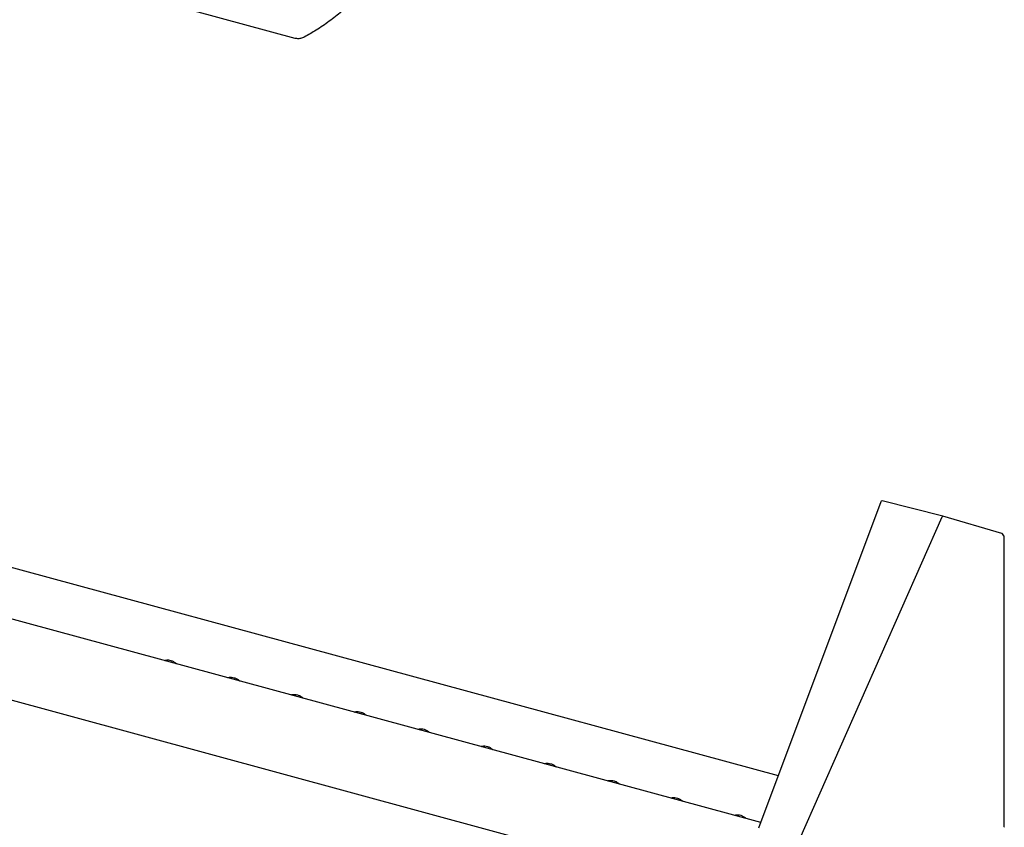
# Model space of a CAD drawing. Header units: inches. Extents: x 42 to 206, y 24 to 147.
# Tile 45 of 47: x 166 to 178, y 121 to 131. Entities that reach past the tile are written whole.
import ezdxf

# ---------------------------------------------------------------- set-up
doc = ezdxf.new("R2010")
doc.units = ezdxf.units.IN
doc.header["$LTSCALE"] = 16
doc.header["$MEASUREMENT"] = 0

msp = doc.modelspace()

# ---------------------------------------------------------------- linework, layer by layer
at = {"color": 7, "linetype": 'Continuous', "lineweight": 25}
for p, q in [((169.016, 131.102), (166.208, 131.865)), ((155.88, 126.943), (175.177, 121.698)), ((174.953, 121.1), (154.249, 126.727)), ((153.949, 125.772), (174.881, 120.083)), ((176.483, 125.191), (174.925, 121.026)), ((177.275, 125.007), (176.502, 125.201)), ((175.451, 120.891), (177.266, 124.998)), ((178.029, 124.786), (177.275, 125.007)), ((178.059, 121.051), (178.059, 124.743)), ((174.631, 121.195), (174.631, 121.187))]:
    msp.add_line(p, q, dxfattribs=at)
for centre, start, end in [((176.498, 125.185), 75.903, 159.4958), ((178.024, 124.771), 34.1549, 73.6995), ((178.043, 124.743), 0, 34.1059), ((178.043, 121.051), 304.7916, 0)]:
    msp.add_arc(centre, 0.016, start, end, dxfattribs=at)
msp.add_ellipse((177.27, 124.991), major_axis=(0.0042, 0.0154), ratio=0.400003, start_param=6.275493, end_param=7.490554, dxfattribs=at)
for points, knots in [([(170.402, 133.71), (170.421, 133.655), (170.457, 133.546), (170.488, 133.372), (170.501, 133.19), (170.493, 133.011), (170.469, 132.838), (170.43, 132.672), (170.376, 132.504), (170.307, 132.338), (170.223, 132.176), (170.126, 132.017), (170.014, 131.862), (169.89, 131.713), (169.755, 131.573), (169.609, 131.441), (169.452, 131.318), (169.293, 131.209), (169.183, 131.147), (169.133, 131.118)], [0, 0, 0, 0, 0.062581, 0.125702, 0.190535, 0.25596, 0.312417, 0.36926, 0.427321, 0.485801, 0.542688, 0.599969, 0.658495, 0.717451, 0.774358, 0.831663, 0.890227, 0.949229, 1, 1, 1, 1]), ([(169.133, 131.118), (169.117, 131.111), (169.087, 131.098), (169.046, 131.096), (169.024, 131.101), (169.016, 131.102)], [0, 0, 0, 0, 0.4009, 0.802249, 1, 1, 1, 1]), ([(178.057, 124.752), (178.056, 124.753), (178.049, 124.763), (178.043, 124.772), (178.037, 124.78)], [0, 0, 0, 0, 0.155986, 1, 1, 1, 1]), ([(167.352, 123.165), (167.358, 123.168), (167.372, 123.173), (167.4, 123.174), (167.432, 123.168), (167.465, 123.152), (167.489, 123.137), (167.5, 123.126), (167.501, 123.125)], [0, 0, 0, 0, 0.169515, 0.36036, 0.563978, 0.764224, 0.963501, 1, 1, 1, 1]), ([(168.159, 122.946), (168.165, 122.948), (168.179, 122.954), (168.207, 122.954), (168.239, 122.948), (168.272, 122.933), (168.296, 122.918), (168.307, 122.907), (168.309, 122.905)], [0, 0, 0, 0, 0.169515, 0.36036, 0.563978, 0.764224, 0.963501, 1, 1, 1, 1]), ([(168.966, 122.727), (168.973, 122.729), (168.986, 122.734), (169.014, 122.735), (169.046, 122.729), (169.08, 122.714), (169.104, 122.699), (169.114, 122.688), (169.116, 122.686)], [0, 0, 0, 0, 0.169515, 0.36036, 0.563978, 0.764224, 0.963501, 1, 1, 1, 1]), ([(169.774, 122.507), (169.78, 122.51), (169.794, 122.515), (169.821, 122.516), (169.854, 122.509), (169.887, 122.494), (169.911, 122.479), (169.922, 122.468), (169.923, 122.467)], [0, 0, 0, 0, 0.169515, 0.36036, 0.563978, 0.764224, 0.963501, 1, 1, 1, 1]), ([(170.581, 122.288), (170.587, 122.29), (170.601, 122.296), (170.629, 122.296), (170.661, 122.29), (170.694, 122.275), (170.718, 122.26), (170.729, 122.249), (170.73, 122.247)], [0, 0, 0, 0, 0.169515, 0.36036, 0.563978, 0.764224, 0.963501, 1, 1, 1, 1]), ([(171.388, 122.068), (171.395, 122.071), (171.408, 122.076), (171.436, 122.077), (171.468, 122.071), (171.502, 122.055), (171.525, 122.04), (171.536, 122.029), (171.538, 122.028)], [0, 0, 0, 0, 0.169515, 0.36036, 0.563978, 0.764224, 0.963501, 1, 1, 1, 1]), ([(172.195, 121.849), (172.202, 121.851), (172.216, 121.857), (172.243, 121.857), (172.276, 121.851), (172.309, 121.836), (172.333, 121.821), (172.343, 121.81), (172.345, 121.808)], [0, 0, 0, 0, 0.169515, 0.36036, 0.563978, 0.764224, 0.963501, 1, 1, 1, 1]), ([(173.003, 121.63), (173.009, 121.632), (173.023, 121.637), (173.051, 121.638), (173.083, 121.632), (173.116, 121.617), (173.14, 121.602), (173.151, 121.591), (173.152, 121.589)], [0, 0, 0, 0, 0.169515, 0.36036, 0.563978, 0.764224, 0.963501, 1, 1, 1, 1]), ([(173.81, 121.41), (173.817, 121.413), (173.83, 121.418), (173.858, 121.419), (173.89, 121.412), (173.923, 121.397), (173.947, 121.382), (173.958, 121.371), (173.96, 121.369)], [0, 0, 0, 0, 0.169515, 0.36036, 0.563978, 0.764224, 0.963501, 1, 1, 1, 1]), ([(174.617, 121.191), (174.624, 121.193), (174.638, 121.198), (174.665, 121.199), (174.698, 121.193), (174.731, 121.178), (174.755, 121.163), (174.765, 121.152), (174.767, 121.15)], [0, 0, 0, 0, 0.169515, 0.36036, 0.563978, 0.764224, 0.963501, 1, 1, 1, 1])]:
    msp.add_open_spline(points, degree=3, knots=knots, dxfattribs=at)

doc.saveas('drawing.dxf')
